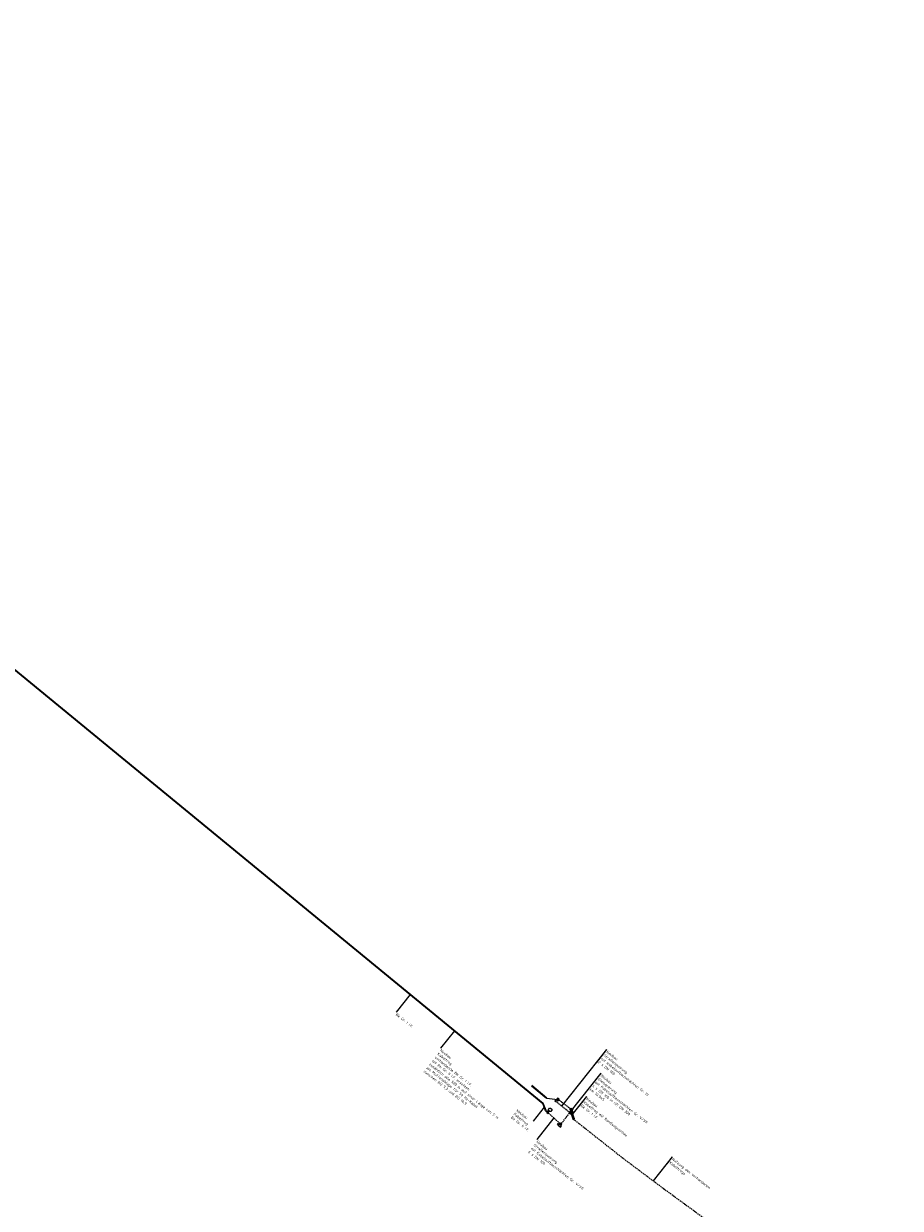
# Model space of a CAD drawing. Header units: metres. Extents: x 3425266 to 3446567, y 5432533 to 5452217.
# Tile 81 of 82: x 3444101 to 3444923, y 5436067 to 5437177. Entities that reach past the tile are written whole.
import ezdxf
from ezdxf import colors
from ezdxf.entities.mleader import LeaderData, LeaderLine
from ezdxf.math import Vec2, Vec3

# ---------------------------------------------------------------- set-up
doc = ezdxf.new("R2010")
doc.units = ezdxf.units.M
doc.header["$MEASUREMENT"] = 0
doc.linetypes.add('DASHED', pattern=[0.75, 0.5, -0.25])
doc.layers.get('0').update_dxf_attribs({"true_color": 0x939393})
doc.layers.add('B_KTB_Text', color=7, linetype='Continuous', lineweight=18, true_color=0x939393)
for name, color, linetype, lineweight in [('N_BÜ_KTB', 10, 'Continuous', 25), ('N_BÜ_KTB Text', 10, 'Continuous', 18), ('N_BÜ_KTB Verrohrung', 10, 'DASHED', 25), ('N_KTB', 10, 'Continuous', 25), ('N_KTB Verrohrung', 10, 'DASHED', 25), ('N_KTB_Text', 10, 'Continuous', 18), ('N_Nutzung Kabeltrog', 20, 'DASHED', 25), ('N_Randwegverbau', 10, 'Continuous', 25), ('R_BÜ', 40, 'Continuous', 18)]:
    doc.layers.add(name, color=color, linetype=linetype, lineweight=lineweight)
doc.styles.add('Isocpeur', font='isocpeur.ttf')

# ---------------------------------------------------------------- blocks, each defined once
blk = doc.blocks.new('_None')
blk = doc.blocks.new('Schalthaus')
at = {"layer": 'N_BÜ_KTB'}
for p, q in [((1.4, 1.7), (-0.2, 1.4)), ((-0.2, 1.4), (0.2, -1.4)), ((-0.1, 1.3), (-0.2, 1.2)), ((-0.2, 1.2), (0.3, -1.2)), ((1.3, 1.6), (-0.1, 1.3)), ((-0.1, 0.8), (0.1, -0.8)), ((1.3, 1.6), (1.4, 1.5)), ((1.8, -1.1), (1.4, 1.7)), ((1.8, -1), (1.4, 1.5)), ((0.2, -1.4), (1.8, -1.1)), ((0.2, -1.4), (0.7, -1.3)), ((0.3, -1.2), (0.4, -1.3)), ((0.4, -1.3), (1.7, -1.1)), ((0.7, -2.2), (0.5, -1.3)), ((1.8, -2), (0.7, -2.2)), ((1.3, -1.2), (1.1, -1.8)), ((1.8, -1), (1.7, -1.1)), ((1.7, -1.1), (1.8, -2))]:
    blk.add_line(p, q, dxfattribs=at)
blk.add_arc((1.7, -1.1), 0.963, 192.3616, 230.5033, dxfattribs=at)
blk = doc.blocks.new('Kreis')
at = {"layer": 'N_Randwegverbau'}
h = blk.add_hatch(color=256, dxfattribs=at)
h.dxf.hatch_style = 1
h.paths.add_polyline_path([(-0.4, 0.1, 1), (0.4, -0.1, 1)])
blk.add_circle((0, 0), 0.4, dxfattribs=at)

msp = doc.modelspace()

# ---------------------------------------------------------------- linework, layer by layer
at = {"layer": 'N_KTB', "flags": 128}
msp.add_lwpolyline([(3444592.68, 5436157.704), (3444592.047, 5436156.93), (3444593.316, 5436155.873), (3444593.949, 5436156.648), (3444592.68, 5436157.704)], dxfattribs=at)
at = {"layer": 'R_BÜ', "flags": 128}
for points in [[(3444577.543, 5436181.925), (3444591.704, 5436170.109)], [(3444577.864, 5436182.309), (3444592.024, 5436170.493)]]:
    msp.add_lwpolyline(points, dxfattribs=at)

# ---------------------------------------------------------------- leaders
at = {"layer": 'B_KTB_Text'}
ml = msp.add_multileader_mtext('Standard', dxfattribs=at)
ml.set_content('Bk Gr. I i.F.', color=256, style='Isocpeur')
ml.set_leader_properties()
ml.set_arrow_properties(name='NONE')
ml.build(insert=Vec2(0, 0))
ml.multileader.update_dxf_attribs({"has_text_frame": 1, "text_left_attachment_type": 0, "text_right_attachment_type": 0, "dogleg_length": 0, "arrow_head_size": 0.18})
ctx = ml.context
ctx.base_point, ctx.char_height, ctx.arrow_head_size, ctx.landing_gap_size, ctx.plane_origin, ctx.plane_x_axis, ctx.plane_y_axis = Vec3(3444450.718, 5436250.797), 2.5, 0.18, 1, Vec3(3444404.447, 5436173.48), Vec3(0.78389163, -0.62089766), Vec3(0.62089766, 0.78389163)
ctx.left_attachment, ctx.right_attachment = 0, 0
notes = []
notes.append((ctx, [(1, (1, 1, 0), (3444450.718, 5436250.797), (0.78389163, -0.62089766), 0, [(0, [(3444463.866, 5436267.396)], 0, [])])]))
ctx.mtext.insert, ctx.mtext.text_direction, ctx.mtext.rotation, ctx.mtext.flow_direction = Vec3(3444451.502, 5436250.176), Vec3(0.78389163, -0.62089766), 5.61329799, 5
ctx.mtext.has_bg_fill, ctx.mtext.bg_color, ctx.mtext.bg_scale_factor, ctx.mtext.bg_transparency, ctx.mtext.use_window_bg_color = 1, -1027028792, 1.5, 0, 1
at = {"layer": 'N_KTB_Text', "linetype": 'Continuous', "lineweight": 15}
ml = msp.add_multileader_mtext('Standard', dxfattribs=at)
ml.set_content('Neubau\\PGleisquerung\\Pmit Kabelaufbauschächten Gr. V/VII\\P4 x DN 100 in SR DN 300\\Pkm 10,945', color=256, style='Isocpeur')
ml.set_leader_properties()
ml.set_arrow_properties(name='NONE')
ml.build(insert=Vec2(0, 0))
ml.multileader.update_dxf_attribs({"has_text_frame": 1, "text_left_attachment_type": 0, "text_right_attachment_type": 0, "dogleg_length": 0, "arrow_head_size": 0.18})
ctx = ml.context
ctx.base_point, ctx.char_height, ctx.arrow_head_size, ctx.landing_gap_size, ctx.plane_origin, ctx.plane_x_axis, ctx.plane_y_axis = Vec3(3444642.747, 5436193.594), 2.5, 0.18, 1, Vec3(3444568.721, 5436146.023), Vec3(0.78389163, -0.62089766), Vec3(0.62089766, 0.78389163)
ctx.left_attachment, ctx.right_attachment = 0, 0
notes.append((ctx, [(1, (1, 1, 0), (3444642.747, 5436193.594), (0.42093088, -0.90709272), 0, [(0, [(3444613.864, 5436157.131)], 0, [])])]))
ctx.mtext.insert, ctx.mtext.text_direction, ctx.mtext.rotation, ctx.mtext.flow_direction = Vec3(3444643.531, 5436192.973), Vec3(0.78389163, -0.62089766), 5.61329799, 5
ctx.mtext.has_bg_fill, ctx.mtext.bg_color, ctx.mtext.bg_scale_factor, ctx.mtext.bg_transparency, ctx.mtext.use_window_bg_color = 1, -1027028792, 1.5, 0, 1
at = {"layer": 'N_KTB_Text'}
ml = msp.add_multileader_mtext('Standard', dxfattribs=at)
ml.set_content('Nutzung des vorhandenen\\PKabeltrogs', color=256, style='Isocpeur')
ml.set_leader_properties()
ml.set_arrow_properties(name='NONE')
ml.build(insert=Vec2(0, 0))
ml.multileader.update_dxf_attribs({"has_text_frame": 1, "text_left_attachment_type": 0, "text_right_attachment_type": 0, "dogleg_length": 0, "arrow_head_size": 0.18})
ctx = ml.context
ctx.base_point, ctx.char_height, ctx.arrow_head_size, ctx.landing_gap_size, ctx.plane_origin, ctx.plane_x_axis, ctx.plane_y_axis = Vec3(3444709.812, 5436115.214), 2.5, 0.18, 1, Vec3(3444663.541, 5436037.897), Vec3(0.78389163, -0.62089766), Vec3(0.62089766, 0.78389163)
ctx.left_attachment, ctx.right_attachment = 0, 0
notes.append((ctx, [(1, (1, 1, 0), (3444709.812, 5436115.214), (0.78389163, -0.62089766), 0, [(0, [(3444691.895, 5436092.593)], 0, [])])]))
ctx.mtext.insert, ctx.mtext.text_direction, ctx.mtext.rotation, ctx.mtext.flow_direction = Vec3(3444710.596, 5436114.593), Vec3(0.78389163, -0.62089766), 5.61329799, 5
ctx.mtext.has_bg_fill, ctx.mtext.bg_color, ctx.mtext.bg_scale_factor, ctx.mtext.bg_transparency, ctx.mtext.use_window_bg_color = 1, -1027028792, 1.5, 0, 1
for ctx, leaders in notes:
    for number, flags, end, landing, length, lines in leaders:
        leader = LeaderData()
        leader.index, (leader.has_last_leader_line, leader.has_dogleg_vector, leader.attachment_direction) = number, flags
        leader.last_leader_point, leader.dogleg_vector, leader.dogleg_length = Vec3(end), Vec3(landing), length
        for number, points, colour, breaks in lines:
            line = LeaderLine()
            line.index, line.vertices, line.color, line.breaks = number, Vec3.list(points), colors.encode_raw_color(colour), breaks
            leader.lines.append(line)
        ctx.leaders.append(leader)

# ---------------------------------------------------------------- next in the draw order: linework, layer by layer
at = {"layer": 'N_BÜ_KTB', "flags": 128}
msp.add_lwpolyline([(3444600.035, 5436168.232), (3444599.413, 5436167.449), (3444600.196, 5436166.827), (3444600.818, 5436167.611), (3444600.035, 5436168.232)], dxfattribs=at)
at = {"layer": 'N_BÜ_KTB Verrohrung', "flags": 128}
msp.add_lwpolyline([(3444614.085, 5436156.238), (3444600.507, 5436167.219)], dxfattribs=at)
at = {"layer": 'N_KTB', "flags": 128}
msp.add_lwpolyline([(3444613.171, 5436157.581), (3444612.55, 5436156.797), (3444613.84, 5436155.768), (3444614.461, 5436156.552), (3444613.425, 5436157.385)], close=True, dxfattribs=at)
at = {"layer": 'N_KTB Verrohrung', "ltscale": 2.5, "flags": 128}
msp.add_lwpolyline([(3444605.531, 5436146.322), (3444613.195, 5436156.283)], dxfattribs=at)
at = {"layer": 'N_Nutzung Kabeltrog', "ltscale": 2.5, "flags": 128}
msp.add_lwpolyline([(3444618.242, 5436149.559), (3444662.608, 5436114.527), (3444699.282, 5436087.061), (3444770.509, 5436035.01), (3444822.382, 5435997.125), (3444868.331, 5435963.365), (3444914.086, 5435929.343), (3444992.518, 5435870.737), (3445049.623, 5435829.546), (3445057.108, 5435825.659), (3445188.242, 5435735.963), (3445319.219, 5435646.134), (3445580.115, 5435464.864), (3445753.997, 5435343.978), (3445827.754, 5435292.745), (3445901.279, 5435241.175), (3446048.058, 5435137.661), (3446071.678, 5435121.062), (3446095.464, 5435104.699), (3446143.256, 5435072.305), (3446149.815, 5435066.095), (3446159.004, 5435059.474), (3446159.521, 5435057.241), (3446167.675, 5435051.581), (3446169.981, 5435051.662), (3446219.339, 5435016.514), (3446255.426, 5434990.928), (3446280.812, 5434972.952), (3446297.477, 5434961.61), (3446302.359, 5434961.505), (3446337.549, 5434937.349), (3446340.681, 5434934.827), (3446342.376, 5434934.312), (3446344.95, 5434932.832), (3446361.301, 5434921.025)], dxfattribs=at)

# ---------------------------------------------------------------- next in the draw order: leaders
at = {"layer": 'N_BÜ_KTB Text', "linetype": 'Continuous', "lineweight": 15}
ml = msp.add_multileader_mtext('Standard', dxfattribs=at)
ml.set_content('Neubau\\PStraßenquerung\\Pmit Kabelaufbauschächten Gr. IV\\P2 x DN 100', color=256, style='Isocpeur')
ml.set_leader_properties()
ml.set_arrow_properties(name='NONE')
ml.build(insert=Vec2(0, 0))
ml.multileader.update_dxf_attribs({"has_text_frame": 1, "text_left_attachment_type": 0, "text_right_attachment_type": 0, "dogleg_length": 0, "arrow_head_size": 0.18})
ctx = ml.context
ctx.base_point, ctx.char_height, ctx.arrow_head_size, ctx.landing_gap_size, ctx.plane_origin, ctx.plane_x_axis, ctx.plane_y_axis = Vec3(3444648.288, 5436215.785), 2.5, 0.18, 1, Vec3(3444575.913, 5436170.299), Vec3(0.78389163, -0.62089766), Vec3(0.62089766, 0.78389163)
ctx.left_attachment, ctx.right_attachment = 0, 0
notes = []
notes.append((ctx, [(1, (1, 1, 0), (3444648.288, 5436215.785), (0.42093088, -0.90709272), 0, [(0, [(3444606.031, 5436162.752)], 0, [])])]))
ctx.mtext.insert, ctx.mtext.text_direction, ctx.mtext.rotation, ctx.mtext.flow_direction = Vec3(3444649.072, 5436215.164), Vec3(0.78389163, -0.62089766), 5.61329799, 5
ctx.mtext.has_bg_fill, ctx.mtext.bg_color, ctx.mtext.bg_scale_factor, ctx.mtext.bg_transparency, ctx.mtext.use_window_bg_color = 1, -1027028792, 1.5, 0, 1
at = {"layer": 'N_KTB_Text', "linetype": 'Continuous', "lineweight": 15}
ml = msp.add_multileader_mtext('Standard', dxfattribs=at)
ml.set_content('Neubau\\PStraßenquerung\\Pmit Kabelaufbauschächten Gr. V/VII\\P6 x DN 100', color=256, style='Isocpeur')
ml.set_leader_properties()
ml.set_arrow_properties(name='NONE')
ml.build(insert=Vec2(0, 0))
ml.multileader.update_dxf_attribs({"has_text_frame": 1, "text_left_attachment_type": 0, "text_right_attachment_type": 0, "dogleg_length": 0, "arrow_head_size": 0.18})
ctx = ml.context
ctx.base_point, ctx.char_height, ctx.arrow_head_size, ctx.landing_gap_size, ctx.plane_origin, ctx.plane_x_axis, ctx.plane_y_axis = Vec3(3444582.672, 5436131.576), 2.5, 0.18, 1, Vec3(3444510.021, 5436085.741), Vec3(0.78389163, -0.62089766), Vec3(0.62089766, 0.78389163)
ctx.left_attachment, ctx.right_attachment = 0, 0
notes.append((ctx, [(1, (1, 1, 0), (3444582.672, 5436131.576), (0.42093088, -0.90709272), 0, [(0, [(3444598.522, 5436151.735)], 0, [])])]))
ctx.mtext.insert, ctx.mtext.text_direction, ctx.mtext.rotation, ctx.mtext.flow_direction = Vec3(3444583.456, 5436130.955), Vec3(0.78389163, -0.62089766), 5.61329799, 5
ctx.mtext.has_bg_fill, ctx.mtext.bg_color, ctx.mtext.bg_scale_factor, ctx.mtext.bg_transparency, ctx.mtext.use_window_bg_color = 1, -1027028792, 1.5, 0, 1
for ctx, leaders in notes:
    for number, flags, end, landing, length, lines in leaders:
        leader = LeaderData()
        leader.index, (leader.has_last_leader_line, leader.has_dogleg_vector, leader.attachment_direction) = number, flags
        leader.last_leader_point, leader.dogleg_vector, leader.dogleg_length = Vec3(end), Vec3(landing), length
        for number, points, colour, breaks in lines:
            line = LeaderLine()
            line.index, line.vertices, line.color, line.breaks = number, Vec3.list(points), colors.encode_raw_color(colour), breaks
            leader.lines.append(line)
        ctx.leaders.append(leader)

# ---------------------------------------------------------------- next in the draw order: linework, layer by layer
at = {"layer": 'N_KTB', "flags": 128}
msp.add_lwpolyline([(3444615.195, 5436155.873), (3444614.406, 5436156.488), (3444613.889, 5436155.826), (3444614.678, 5436155.211), (3444615.195, 5436155.873)], close=True, dxfattribs=at)
for points in [[(3444614.284, 5436155.518), (3444614.8, 5436156.18)], [(3444606.084, 5436145.876), (3444604.799, 5436146.912), (3444603.89, 5436145.782), (3444605.175, 5436144.746), (3444606.084, 5436145.876)]]:
    msp.add_lwpolyline(points, dxfattribs=at)
at = {"layer": 'N_KTB'}
for points in [[(3444616.669, 5436150.472), (3444615.068, 5436155.153), (3444614.798, 5436155.364)], [(3444617.151, 5436150.724), (3444615.455, 5436155.391), (3444615.06, 5436155.7)]]:
    msp.add_lwpolyline(points, dxfattribs=at)
at = {"layer": 'N_Randwegverbau', "flags": 128}
msp.add_lwpolyline([(3444613.504, 5436157.906), (3444615.708, 5436156.16), (3444617.621, 5436150.895)], dxfattribs=at)
at = {"layer": 'R_BÜ', "flags": 128}
for points in [[(3444591.85, 5436170.337), (3444601.915, 5436168.873)], [(3444602.562, 5436167.991), (3444601.416, 5436168.738), (3444602.159, 5436169.894), (3444603.31, 5436169.142), (3444602.567, 5436167.988)], [(3444615.21, 5436158.286), (3444613.577, 5436159.329), (3444614.575, 5436160.868), (3444616.016, 5436159.929), (3444616.216, 5436159.806), (3444615.21, 5436158.286)], [(3444615.136, 5436158.589), (3444613.99, 5436159.336), (3444614.733, 5436160.492), (3444615.884, 5436159.74), (3444615.141, 5436158.586)]]:
    msp.add_lwpolyline(points, dxfattribs=at)
at = {"layer": 'R_BÜ'}
for points in [[(3444602.001, 5436170.27), (3444601.002, 5436168.731), (3444602.636, 5436167.688), (3444603.641, 5436169.208), (3444602.001, 5436170.27)], [(3444617.824, 5436149.535), (3444616.775, 5436150.385), (3444615.547, 5436158.793)], [(3444617.979, 5436150.052), (3444617.242, 5436150.651), (3444615.96, 5436159.422)]]:
    msp.add_lwpolyline(points, dxfattribs=at)
at = {"layer": 'R_BÜ', "linetype": 'DASHED', "flags": 128}
msp.add_lwpolyline([(3444615.122, 5436159.403), (3444602.259, 5436169.384)], dxfattribs=at)

# ---------------------------------------------------------------- next in the draw order: block references
at = {"rotation": 221.7160327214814}
msp.add_blockref('Schalthaus', (3444604.533, 5436145.264), dxfattribs=at)
at = {"layer": 'N_Randwegverbau', "rotation": 305.5226126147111}
for p in [(3444614.189, 5436157.363), (3444615.708, 5436156.16), (3444616.49, 5436154.009)]:
    msp.add_blockref('Kreis', p, dxfattribs=at)

# ---------------------------------------------------------------- next in the draw order: leaders
at = {"layer": 'N_KTB_Text', "linetype": 'Continuous', "lineweight": 15}
ml = msp.add_multileader_mtext('Standard', dxfattribs=at)
ml.set_content('Neubau\\PKabeltrog\\PBk Gr. II i.F.', color=256, style='Isocpeur')
ml.set_leader_properties()
ml.set_arrow_properties(name='NONE')
ml.build(insert=Vec2(0, 0))
ml.multileader.update_dxf_attribs({"has_text_frame": 1, "text_left_attachment_type": 0, "text_right_attachment_type": 0, "dogleg_length": 0, "arrow_head_size": 0.18})
ctx = ml.context
ctx.base_point, ctx.char_height, ctx.arrow_head_size, ctx.landing_gap_size, ctx.plane_origin, ctx.plane_x_axis, ctx.plane_y_axis = Vec3(3444563.838, 5436160.684), 2.5, 0.18, 1, Vec3(3444481.763, 5436101.744), Vec3(0.78389163, -0.62089766), Vec3(0.62089766, 0.78389163)
ctx.left_attachment, ctx.right_attachment = 0, 0
notes = []
notes.append((ctx, [(0, (1, 1, 0), (3444579.124, 5436148.577), (-0.78389163, 0.62089766), 0, [(0, [(3444589.584, 5436161.783)], 0, [])])]))
ctx.mtext.insert, ctx.mtext.text_direction, ctx.mtext.rotation, ctx.mtext.flow_direction = Vec3(3444564.622, 5436160.063), Vec3(0.78389163, -0.62089766), 5.61329799, 5
ctx.mtext.has_bg_fill, ctx.mtext.bg_color, ctx.mtext.bg_scale_factor, ctx.mtext.bg_transparency, ctx.mtext.use_window_bg_color = 1, -1027028792, 1.5, 0, 1
for ctx, leaders in notes:
    for number, flags, end, landing, length, lines in leaders:
        leader = LeaderData()
        leader.index, (leader.has_last_leader_line, leader.has_dogleg_vector, leader.attachment_direction) = number, flags
        leader.last_leader_point, leader.dogleg_vector, leader.dogleg_length = Vec3(end), Vec3(landing), length
        for number, points, colour, breaks in lines:
            line = LeaderLine()
            line.index, line.vertices, line.color, line.breaks = number, Vec3.list(points), colors.encode_raw_color(colour), breaks
            leader.lines.append(line)
        ctx.leaders.append(leader)

# ---------------------------------------------------------------- next in the draw order: linework, layer by layer
at = {"layer": 'N_KTB', "flags": 128}
for points in [[(3444591.473, 5436157.773), (3444590.849, 5436158.259), (3444588.347, 5436165.231)], [(3444591.735, 5436158.108), (3444591.211, 5436158.518), (3444588.572, 5436165.693)], [(3444591.708, 5436157.306), (3444592.24, 5436157.955)], [(3444594.074, 5436157.834), (3444594.073, 5436157.834)]]:
    msp.add_lwpolyline(points, dxfattribs=at)
msp.add_lwpolyline([(3444592.627, 5436157.638), (3444591.854, 5436158.272), (3444591.321, 5436157.623), (3444592.094, 5436156.989), (3444592.627, 5436157.638)], close=True, dxfattribs=at)
at = {"layer": 'N_KTB Verrohrung', "ltscale": 2.5, "flags": 128}
msp.add_lwpolyline([(3444593.632, 5436156.261), (3444604.345, 5436146.347)], dxfattribs=at)
at = {"layer": 'R_BÜ'}
msp.add_lwpolyline([(3444593.397, 5436159.653), (3444594.377, 5436160.82), (3444595.409, 5436160.91), (3444596.558, 5436159.945), (3444596.675, 5436158.891), (3444595.695, 5436157.724), (3444594.629, 5436157.648), (3444593.48, 5436158.612), (3444593.397, 5436159.653)], dxfattribs=at)

# ---------------------------------------------------------------- next in the draw order: leaders
at = {"layer": 'N_KTB_Text'}
ml = msp.add_multileader_mtext('Standard', dxfattribs=at)
ml.set_content('Neubau\\PKabeltrog\\Pvorhandende Bk Gr. I i.F.\\Pmit Bk Gr. II i.F. ersetzen\\P\\pxsm1;zusätzlich alle 500 m auf einer Länge von 5 m\\Pals Muffenablage für 50 Hz-Kabel\\Pzwischen BÜ 9,3 und BÜ 10,9', color=256, style='Isocpeur')
ml.set_leader_properties()
ml.set_arrow_properties(name='NONE')
ml.build(insert=Vec2(0, 0))
ml.multileader.update_dxf_attribs({"has_text_frame": 1, "text_left_attachment_type": 0, "text_right_attachment_type": 0, "dogleg_length": 0, "arrow_head_size": 0.18})
ctx = ml.context
ctx.base_point, ctx.char_height, ctx.arrow_head_size, ctx.landing_gap_size, ctx.plane_origin, ctx.plane_x_axis, ctx.plane_y_axis = Vec3(3444492.408, 5436217.118), 2.5, 0.18, 1, Vec3(3444436.352, 5436127.447), Vec3(0.78389163, -0.62089766), Vec3(0.62089766, 0.78389163)
ctx.left_attachment, ctx.right_attachment = 0, 0
notes = []
notes.append((ctx, [(1, (1, 1, 0), (3444492.408, 5436217.118), (0.78389163, -0.62089766), 0, [(0, [(3444505.304, 5436233.399)], 0, [])])]))
ctx.mtext.insert, ctx.mtext.text_direction, ctx.mtext.rotation, ctx.mtext.flow_direction = Vec3(3444493.192, 5436216.497), Vec3(0.78389163, -0.62089766), 5.61329799, 5
ctx.mtext.has_bg_fill, ctx.mtext.bg_color, ctx.mtext.bg_scale_factor, ctx.mtext.bg_transparency, ctx.mtext.use_window_bg_color = 1, -1027028792, 1.5, 0, 1
ml = msp.add_multileader_mtext('Standard', dxfattribs=at)
ml.set_content('Neubau\\PKabeltrog mit Randwegverbau\\PBk Gr. I i.F.', color=256, style='Isocpeur')
ml.set_leader_properties()
ml.set_arrow_properties(name='NONE')
ml.build(insert=Vec2(0, 0))
ml.multileader.update_dxf_attribs({"has_text_frame": 1, "text_left_attachment_type": 0, "text_right_attachment_type": 0, "dogleg_length": 0, "arrow_head_size": 0.18})
ctx = ml.context
ctx.base_point, ctx.char_height, ctx.arrow_head_size, ctx.landing_gap_size, ctx.plane_origin, ctx.plane_x_axis, ctx.plane_y_axis = Vec3(3444629.381, 5436171.758), 2.5, 0.18, 1, Vec3(3444587.12, 5436099.415), Vec3(0.78389163, -0.62089766), Vec3(0.62089766, 0.78389163)
ctx.left_attachment, ctx.right_attachment = 0, 0
notes.append((ctx, [(1, (1, 1, 0), (3444629.381, 5436171.758), (0.78389163, -0.62089766), 0, [(0, [(3444615.784, 5436154.672)], 0, [])])]))
ctx.mtext.insert, ctx.mtext.text_direction, ctx.mtext.rotation, ctx.mtext.flow_direction = Vec3(3444630.164, 5436171.137), Vec3(0.78389163, -0.62089766), 5.61329799, 5
ctx.mtext.has_bg_fill, ctx.mtext.bg_color, ctx.mtext.bg_scale_factor, ctx.mtext.bg_transparency, ctx.mtext.use_window_bg_color = 1, -1027028792, 1.5, 0, 1
for ctx, leaders in notes:
    for number, flags, end, landing, length, lines in leaders:
        leader = LeaderData()
        leader.index, (leader.has_last_leader_line, leader.has_dogleg_vector, leader.attachment_direction) = number, flags
        leader.last_leader_point, leader.dogleg_vector, leader.dogleg_length = Vec3(end), Vec3(landing), length
        for number, points, colour, breaks in lines:
            line = LeaderLine()
            line.index, line.vertices, line.color, line.breaks = number, Vec3.list(points), colors.encode_raw_color(colour), breaks
            leader.lines.append(line)
        ctx.leaders.append(leader)

# ---------------------------------------------------------------- next in the draw order: linework, layer by layer
at = {"layer": 'N_KTB', "flags": 128}
for points in [[(3443355.143, 5437176.946), (3443959.153, 5436681.453), (3444588.347, 5436165.231)], [(3443355.389, 5437177.391), (3443959.47, 5436681.839), (3444588.572, 5436165.693)], [(3444617.824, 5436149.535), (3444616.669, 5436150.472)], [(3444617.979, 5436150.052), (3444617.151, 5436150.724)]]:
    msp.add_lwpolyline(points, dxfattribs=at)

# ---------------------------------------------------------------- next in the draw order: block references
at = {"layer": 'N_Randwegverbau', "rotation": 305.5226126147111}
msp.add_blockref('Kreis', (3444617.348, 5436151.647), dxfattribs=at)

doc.saveas('drawing.dxf')
